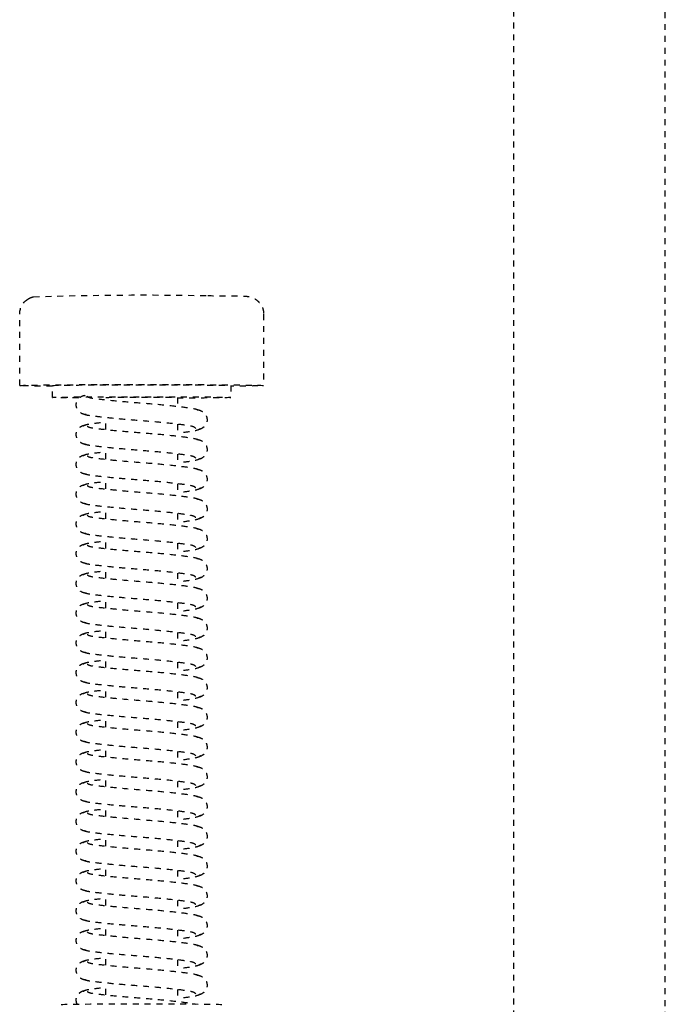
# Model space of a CAD drawing. Header units: centimetres. Extents: x 42630 to 130002, y 15 to 29179.
# Tile 103 of 159: x 52020 to 52030, y 5401 to 5418. Entities that reach past the tile are written whole.
import ezdxf

# ---------------------------------------------------------------- set-up
doc = ezdxf.new("R2010")
doc.units = ezdxf.units.CM
doc.header["$LTSCALE"] = 0.01
doc.linetypes.add('DASHED2', pattern=[9.525, 6.35, -3.175])
doc.layers.get('0').update_dxf_attribs({"color": 253})
doc.layers.add('CKDRZWI_', color=253, linetype='Continuous')

# ---------------------------------------------------------------- blocks, each defined once
blk = doc.blocks.new('A$7E8814B27261F1')
at = {"color": 7, "linetype": 'DASHED2', "ltscale": 10}
for p, q in [((3712.35, 408.5), (3700.35, 408.5)), ((3714.35, 403), (3712.35, 403)), ((3719.73, 394), (3717.73, 394)), ((3724.73, 394), (3722.73, 394)), ((3729.73, 394), (3727.73, 394)), ((3734.73, 394), (3732.73, 394)), ((3739.73, 394), (3737.73, 394)), ((3744.73, 394), (3742.73, 394)), ((3749.73, 394), (3747.73, 394)), ((3754.73, 394), (3752.73, 394)), ((3759.73, 394), (3757.73, 394)), ((3764.73, 394), (3762.73, 394)), ((3769.73, 394), (3767.73, 394)), ((3774.73, 394), (3772.73, 394)), ((3779.73, 394), (3777.73, 394)), ((3784.73, 394), (3782.73, 394)), ((3789.73, 394), (3787.73, 394)), ((3794.73, 394), (3792.73, 394)), ((3799.73, 394), (3797.73, 394)), ((3804.73, 394), (3802.73, 394)), ((3809.73, 394), (3807.73, 394)), ((3814.73, 394), (3812.73, 394)), ((3714.35, 382), (3715.85, 382)), ((3718.85, 382), (3720.85, 382)), ((3723.85, 382), (3725.85, 382)), ((3728.85, 382), (3730.84, 382)), ((3733.85, 382), (3735.84, 382)), ((3738.85, 382), (3740.84, 382)), ((3743.85, 382), (3745.84, 382)), ((3748.85, 382), (3750.84, 382)), ((3753.85, 382), (3755.84, 382)), ((3758.85, 382), (3760.84, 382)), ((3763.85, 382), (3765.84, 382)), ((3768.85, 382), (3770.84, 382)), ((3773.85, 382), (3775.84, 382)), ((3778.85, 382), (3780.84, 382)), ((3783.85, 382), (3785.84, 382)), ((3788.85, 382), (3790.84, 382)), ((3793.85, 382), (3795.84, 382)), ((3798.85, 382), (3800.84, 382)), ((3803.85, 382), (3805.84, 382)), ((3808.85, 382), (3810.84, 382)), ((3813.85, 382), (3815.84, 382)), ((3712.35, 373), (3714.35, 373)), ((3700.35, 367.5), (3712.35, 367.5)), ((711.34, 325.5), (4186.6, 325.5)), ((4186.6, 300), (711.34, 300))]:
    blk.add_line(p, q, dxfattribs=at)
for centre, radius, start, end in [((3699.72, 405.72), 2.33, 144.7758, 168.8937), ((3698.9, 406.56), 1.2, 137.9956, 154.9926), ((3700.34, 405.53), 2.97, 89.8249, 141.9108), ((4254.99, 387.87), 557.86, 178.1197, 181.126)]:
    blk.add_arc(centre, radius, start, end, dxfattribs=at)
for centre, major_axis, start_param, end_param in [((3712.35, 388), (0, 20.5), 0, 3.891566), ((3712.35, 388), (0, 20.5), 5.533212, 6.283185), ((3714.35, 388), (0, -15), 2.355855, 6.283185), ((3712.35, 388), (0, -15), 3.141593, 6.283185), ((3816.35, 388), (0, -13.5), 3.141593, 6.283185), ((3714.35, 388), (0, 6), 0, 3.141593), ((3714.35, 388), (0, -15), 0, 1.159279)]:
    blk.add_ellipse(centre, major_axis=major_axis, ratio=0.008727, start_param=start_param, end_param=end_param, dxfattribs=at)
for points, knots in [([(3717.24, 397.34), (3717.22, 397.52), (3717.18, 397.82), (3716.96, 398.25), (3716.69, 398.57), (3716.31, 398.85), (3715.85, 399), (3715.4, 399.01), (3714.91, 398.87), (3714.43, 398.52), (3714.06, 397.98), (3714, 397.57), (3713.96, 397.34)], [0, 0, 0, 0, 0.083347, 0.163832, 0.239536, 0.309654, 0.433413, 0.542458, 0.654363, 0.770804, 0.888002, 1, 1, 1, 1]), ([(3722.24, 397.34), (3722.22, 397.52), (3722.18, 397.82), (3721.96, 398.25), (3721.69, 398.57), (3721.31, 398.85), (3720.85, 399), (3720.4, 399.01), (3719.91, 398.87), (3719.43, 398.52), (3719.06, 397.98), (3719, 397.57), (3718.96, 397.34)], [0, 0, 0, 0, 0.083347, 0.163832, 0.239536, 0.309654, 0.433413, 0.542458, 0.654363, 0.770804, 0.888002, 1, 1, 1, 1]), ([(3727.24, 397.34), (3727.22, 397.52), (3727.18, 397.82), (3726.96, 398.25), (3726.69, 398.57), (3726.31, 398.85), (3725.85, 399), (3725.4, 399.01), (3724.91, 398.87), (3724.43, 398.52), (3724.06, 397.98), (3724, 397.57), (3723.96, 397.34)], [0, 0, 0, 0, 0.083347, 0.163832, 0.239536, 0.309654, 0.433413, 0.542458, 0.654363, 0.770804, 0.888002, 1, 1, 1, 1]), ([(3732.24, 397.34), (3732.22, 397.52), (3732.18, 397.82), (3731.96, 398.25), (3731.69, 398.57), (3731.31, 398.85), (3730.85, 399), (3730.4, 399.01), (3729.91, 398.87), (3729.43, 398.52), (3729.06, 397.98), (3729, 397.57), (3728.96, 397.34)], [0, 0, 0, 0, 0.083347, 0.163832, 0.239536, 0.309654, 0.433413, 0.542458, 0.654363, 0.770804, 0.888002, 1, 1, 1, 1]), ([(3737.24, 397.34), (3737.22, 397.52), (3737.18, 397.82), (3736.96, 398.25), (3736.69, 398.57), (3736.31, 398.85), (3735.85, 399), (3735.4, 399.01), (3734.91, 398.87), (3734.43, 398.52), (3734.06, 397.98), (3734, 397.57), (3733.96, 397.34)], [0, 0, 0, 0, 0.083347, 0.163832, 0.239536, 0.309654, 0.433413, 0.542458, 0.654363, 0.770804, 0.888002, 1, 1, 1, 1]), ([(3742.24, 397.34), (3742.22, 397.52), (3742.18, 397.82), (3741.96, 398.25), (3741.69, 398.57), (3741.31, 398.85), (3740.85, 399), (3740.4, 399.01), (3739.91, 398.87), (3739.43, 398.52), (3739.06, 397.98), (3739, 397.57), (3738.96, 397.34)], [0, 0, 0, 0, 0.083347, 0.163832, 0.239536, 0.309654, 0.433413, 0.542458, 0.654363, 0.770804, 0.888002, 1, 1, 1, 1]), ([(3747.24, 397.34), (3747.22, 397.52), (3747.18, 397.82), (3746.96, 398.25), (3746.69, 398.57), (3746.31, 398.85), (3745.85, 399), (3745.4, 399.01), (3744.91, 398.87), (3744.43, 398.52), (3744.06, 397.98), (3744, 397.57), (3743.96, 397.34)], [0, 0, 0, 0, 0.083347, 0.163832, 0.239536, 0.309654, 0.433413, 0.542458, 0.654363, 0.770804, 0.888002, 1, 1, 1, 1]), ([(3752.24, 397.34), (3752.22, 397.52), (3752.18, 397.82), (3751.96, 398.25), (3751.69, 398.57), (3751.31, 398.85), (3750.85, 399), (3750.4, 399.01), (3749.9, 398.87), (3749.43, 398.52), (3749.06, 397.98), (3749, 397.57), (3748.96, 397.34)], [0, 0, 0, 0, 0.083347, 0.163832, 0.239536, 0.309654, 0.433413, 0.542458, 0.654363, 0.770804, 0.888002, 1, 1, 1, 1]), ([(3757.24, 397.34), (3757.22, 397.52), (3757.18, 397.82), (3756.96, 398.25), (3756.69, 398.57), (3756.31, 398.85), (3755.85, 399), (3755.4, 399.01), (3754.9, 398.87), (3754.43, 398.52), (3754.06, 397.98), (3754, 397.57), (3753.96, 397.34)], [0, 0, 0, 0, 0.083347, 0.163832, 0.239536, 0.309654, 0.433413, 0.542458, 0.654363, 0.770804, 0.888002, 1, 1, 1, 1]), ([(3762.24, 397.34), (3762.22, 397.52), (3762.18, 397.82), (3761.96, 398.25), (3761.69, 398.57), (3761.31, 398.85), (3760.85, 399), (3760.4, 399.01), (3759.9, 398.87), (3759.43, 398.52), (3759.06, 397.98), (3759, 397.57), (3758.96, 397.34)], [0, 0, 0, 0, 0.083347, 0.163832, 0.239536, 0.309654, 0.433413, 0.542458, 0.654363, 0.770804, 0.888002, 1, 1, 1, 1]), ([(3767.24, 397.34), (3767.22, 397.52), (3767.18, 397.82), (3766.96, 398.25), (3766.69, 398.57), (3766.31, 398.85), (3765.85, 399), (3765.4, 399.01), (3764.9, 398.87), (3764.43, 398.52), (3764.06, 397.98), (3764, 397.57), (3763.96, 397.34)], [0, 0, 0, 0, 0.083347, 0.163832, 0.239536, 0.309654, 0.433413, 0.542458, 0.654363, 0.770804, 0.888002, 1, 1, 1, 1]), ([(3772.24, 397.34), (3772.22, 397.52), (3772.18, 397.82), (3771.96, 398.25), (3771.69, 398.57), (3771.31, 398.85), (3770.85, 399), (3770.4, 399.01), (3769.9, 398.87), (3769.43, 398.52), (3769.06, 397.98), (3769, 397.57), (3768.96, 397.34)], [0, 0, 0, 0, 0.083347, 0.163832, 0.239536, 0.309654, 0.433413, 0.542458, 0.654363, 0.770804, 0.888002, 1, 1, 1, 1]), ([(3777.24, 397.34), (3777.22, 397.52), (3777.18, 397.82), (3776.96, 398.25), (3776.69, 398.57), (3776.31, 398.85), (3775.85, 399), (3775.4, 399.01), (3774.9, 398.87), (3774.43, 398.52), (3774.06, 397.98), (3774, 397.57), (3773.96, 397.34)], [0, 0, 0, 0, 0.083347, 0.163832, 0.239536, 0.309654, 0.433413, 0.542458, 0.654363, 0.770804, 0.888002, 1, 1, 1, 1]), ([(3782.24, 397.34), (3782.22, 397.52), (3782.18, 397.82), (3781.96, 398.25), (3781.69, 398.57), (3781.31, 398.85), (3780.85, 399), (3780.4, 399.01), (3779.9, 398.87), (3779.43, 398.52), (3779.06, 397.98), (3779, 397.57), (3778.96, 397.34)], [0, 0, 0, 0, 0.083347, 0.163832, 0.239536, 0.309654, 0.433413, 0.542458, 0.654363, 0.770804, 0.888002, 1, 1, 1, 1]), ([(3787.24, 397.34), (3787.22, 397.52), (3787.18, 397.82), (3786.96, 398.25), (3786.69, 398.57), (3786.31, 398.85), (3785.85, 399), (3785.4, 399.01), (3784.9, 398.87), (3784.43, 398.52), (3784.06, 397.98), (3784, 397.57), (3783.96, 397.34)], [0, 0, 0, 0, 0.083347, 0.163832, 0.239536, 0.309654, 0.433413, 0.542458, 0.654363, 0.770804, 0.888002, 1, 1, 1, 1]), ([(3792.24, 397.34), (3792.22, 397.52), (3792.18, 397.82), (3791.96, 398.25), (3791.69, 398.57), (3791.31, 398.85), (3790.85, 399), (3790.4, 399.01), (3789.9, 398.87), (3789.43, 398.52), (3789.06, 397.98), (3789, 397.57), (3788.96, 397.34)], [0, 0, 0, 0, 0.083347, 0.163832, 0.239536, 0.309654, 0.433413, 0.542458, 0.654363, 0.770804, 0.888002, 1, 1, 1, 1]), ([(3797.24, 397.34), (3797.22, 397.52), (3797.18, 397.82), (3796.96, 398.25), (3796.69, 398.57), (3796.31, 398.85), (3795.85, 399), (3795.4, 399.01), (3794.9, 398.87), (3794.43, 398.52), (3794.06, 397.98), (3794, 397.57), (3793.96, 397.34)], [0, 0, 0, 0, 0.083347, 0.163832, 0.239536, 0.309654, 0.433413, 0.542458, 0.654363, 0.770804, 0.888002, 1, 1, 1, 1]), ([(3802.24, 397.34), (3802.22, 397.52), (3802.18, 397.82), (3801.96, 398.25), (3801.69, 398.57), (3801.31, 398.85), (3800.85, 399), (3800.4, 399.01), (3799.9, 398.87), (3799.43, 398.52), (3799.06, 397.98), (3799, 397.57), (3798.96, 397.34)], [0, 0, 0, 0, 0.083347, 0.163832, 0.239536, 0.309654, 0.433413, 0.542458, 0.654363, 0.770804, 0.888002, 1, 1, 1, 1]), ([(3807.24, 397.34), (3807.22, 397.52), (3807.18, 397.82), (3806.96, 398.25), (3806.69, 398.57), (3806.31, 398.85), (3805.85, 399), (3805.4, 399.01), (3804.9, 398.87), (3804.43, 398.52), (3804.06, 397.98), (3803.99, 397.57), (3803.96, 397.34)], [0, 0, 0, 0, 0.083347, 0.163832, 0.239536, 0.309654, 0.433413, 0.542458, 0.654363, 0.770804, 0.888002, 1, 1, 1, 1]), ([(3812.24, 397.34), (3812.22, 397.52), (3812.18, 397.82), (3811.96, 398.25), (3811.69, 398.57), (3811.31, 398.85), (3810.85, 399), (3810.4, 399.01), (3809.9, 398.87), (3809.43, 398.52), (3809.06, 397.98), (3808.99, 397.57), (3808.96, 397.34)], [0, 0, 0, 0, 0.083347, 0.163832, 0.239536, 0.309654, 0.433413, 0.542458, 0.654363, 0.770804, 0.888002, 1, 1, 1, 1]), ([(3816.28, 398.83), (3816.13, 398.91), (3815.82, 399), (3815.4, 399.01), (3814.9, 398.87), (3814.43, 398.52), (3814.06, 397.98), (3813.99, 397.57), (3813.96, 397.34)], [0.3315595, 0.3315595, 0.3315595, 0.3315595, 0.4334128, 0.5424579, 0.654363, 0.7708036, 0.8880018, 1, 1, 1, 1]), ([(3714.15, 397.14), (3714.25, 397.05), (3714.42, 396.8), (3714.66, 394.75), (3714.98, 391.71), (3715.27, 387.99), (3715.58, 384.2), (3715.95, 380.97), (3716.21, 379.12), (3716.37, 378.62), (3716.42, 378.5)], [0.0018545, 0.0018545, 0.0018545, 0.0018545, 0.1218156, 0.2410193, 0.3664581, 0.489919, 0.6146396, 0.7439488, 0.8693234, 0.9192158, 0.9192158, 0.9192158, 0.9192158]), ([(3719.54, 378.92), (3719.42, 379.02), (3719.21, 379.25), (3718.92, 381.3), (3718.57, 384.32), (3718.27, 388.01), (3717.97, 391.77), (3717.64, 394.98), (3717.37, 397.3), (3717.18, 397.67), (3717.06, 397.84)], [0, 0, 0, 0, 0.121791, 0.240967, 0.366377, 0.489817, 0.61453, 0.74385, 0.869259, 1, 1, 1, 1]), ([(3719.14, 397.84), (3719.03, 397.67), (3718.84, 397.31), (3718.63, 395.58), (3718.5, 394.36), (3718.48, 394.09)], [0, 0, 0, 0, 0.2559837, 0.5017023, 0.5678083, 0.5678083, 0.5678083, 0.5678083]), ([(3719.15, 397.14), (3719.25, 397.05), (3719.42, 396.8), (3719.66, 394.75), (3719.98, 391.71), (3720.27, 387.99), (3720.58, 384.2), (3720.95, 380.97), (3721.21, 379.12), (3721.37, 378.62), (3721.42, 378.5)], [0.0018545, 0.0018545, 0.0018545, 0.0018545, 0.1218156, 0.2410193, 0.3664581, 0.489919, 0.6146396, 0.7439488, 0.8693234, 0.9192158, 0.9192158, 0.9192158, 0.9192158]), ([(3724.54, 378.92), (3724.42, 379.02), (3724.21, 379.25), (3723.92, 381.3), (3723.57, 384.32), (3723.27, 388.01), (3722.97, 391.77), (3722.64, 394.98), (3722.37, 397.3), (3722.18, 397.67), (3722.06, 397.84)], [0, 0, 0, 0, 0.121791, 0.240967, 0.366377, 0.489817, 0.61453, 0.74385, 0.869259, 1, 1, 1, 1]), ([(3724.14, 397.84), (3724.03, 397.67), (3723.83, 397.31), (3723.63, 395.58), (3723.5, 394.36), (3723.48, 394.09)], [0, 0, 0, 0, 0.2559837, 0.5017023, 0.5678083, 0.5678083, 0.5678083, 0.5678083]), ([(3724.15, 397.14), (3724.25, 397.05), (3724.42, 396.8), (3724.66, 394.75), (3724.98, 391.71), (3725.27, 387.99), (3725.58, 384.2), (3725.95, 380.97), (3726.21, 379.12), (3726.37, 378.62), (3726.42, 378.5)], [0.0018545, 0.0018545, 0.0018545, 0.0018545, 0.1218156, 0.2410193, 0.3664581, 0.489919, 0.6146396, 0.7439488, 0.8693234, 0.9192158, 0.9192158, 0.9192158, 0.9192158]), ([(3729.54, 378.92), (3729.42, 379.02), (3729.21, 379.25), (3728.92, 381.3), (3728.57, 384.32), (3728.27, 388.01), (3727.97, 391.77), (3727.64, 394.98), (3727.37, 397.3), (3727.18, 397.67), (3727.06, 397.84)], [0, 0, 0, 0, 0.121791, 0.240967, 0.366377, 0.489817, 0.61453, 0.74385, 0.869259, 1, 1, 1, 1]), ([(3729.14, 397.84), (3729.03, 397.67), (3728.83, 397.31), (3728.63, 395.58), (3728.5, 394.36), (3728.48, 394.09)], [0, 0, 0, 0, 0.2559837, 0.5017023, 0.5678083, 0.5678083, 0.5678083, 0.5678083]), ([(3729.15, 397.14), (3729.25, 397.05), (3729.42, 396.8), (3729.66, 394.75), (3729.98, 391.71), (3730.27, 387.99), (3730.58, 384.2), (3730.95, 380.97), (3731.21, 379.12), (3731.37, 378.62), (3731.42, 378.5)], [0.0018545, 0.0018545, 0.0018545, 0.0018545, 0.1218156, 0.2410193, 0.3664581, 0.489919, 0.6146396, 0.7439488, 0.8693234, 0.9192158, 0.9192158, 0.9192158, 0.9192158]), ([(3734.54, 378.92), (3734.42, 379.02), (3734.21, 379.25), (3733.92, 381.3), (3733.57, 384.32), (3733.27, 388.01), (3732.97, 391.77), (3732.64, 394.98), (3732.37, 397.3), (3732.18, 397.67), (3732.06, 397.84)], [0, 0, 0, 0, 0.121791, 0.240967, 0.366377, 0.489817, 0.61453, 0.74385, 0.869259, 1, 1, 1, 1]), ([(3734.14, 397.84), (3734.03, 397.67), (3733.83, 397.31), (3733.63, 395.58), (3733.5, 394.36), (3733.48, 394.09)], [0, 0, 0, 0, 0.2559837, 0.5017023, 0.5678083, 0.5678083, 0.5678083, 0.5678083]), ([(3734.15, 397.14), (3734.25, 397.05), (3734.42, 396.8), (3734.66, 394.75), (3734.97, 391.71), (3735.27, 387.99), (3735.58, 384.2), (3735.95, 380.97), (3736.21, 379.12), (3736.37, 378.62), (3736.42, 378.5)], [0.0018545, 0.0018545, 0.0018545, 0.0018545, 0.1218156, 0.2410193, 0.3664581, 0.489919, 0.6146396, 0.7439488, 0.8693234, 0.9192158, 0.9192158, 0.9192158, 0.9192158]), ([(3739.54, 378.92), (3739.42, 379.02), (3739.21, 379.25), (3738.92, 381.3), (3738.57, 384.32), (3738.27, 388.01), (3737.97, 391.77), (3737.64, 394.98), (3737.37, 397.3), (3737.18, 397.67), (3737.06, 397.84)], [0, 0, 0, 0, 0.121791, 0.240967, 0.366377, 0.489817, 0.61453, 0.74385, 0.869259, 1, 1, 1, 1]), ([(3739.14, 397.84), (3739.03, 397.67), (3738.83, 397.31), (3738.63, 395.58), (3738.5, 394.36), (3738.48, 394.09)], [0, 0, 0, 0, 0.2559837, 0.5017023, 0.5678083, 0.5678083, 0.5678083, 0.5678083]), ([(3739.15, 397.14), (3739.25, 397.05), (3739.42, 396.8), (3739.66, 394.75), (3739.97, 391.71), (3740.27, 387.99), (3740.58, 384.2), (3740.95, 380.97), (3741.21, 379.12), (3741.37, 378.62), (3741.42, 378.5)], [0.0018545, 0.0018545, 0.0018545, 0.0018545, 0.1218156, 0.2410193, 0.3664581, 0.489919, 0.6146396, 0.7439488, 0.8693234, 0.9192158, 0.9192158, 0.9192158, 0.9192158]), ([(3744.54, 378.92), (3744.42, 379.02), (3744.21, 379.25), (3743.92, 381.3), (3743.57, 384.32), (3743.27, 388.01), (3742.97, 391.77), (3742.64, 394.98), (3742.37, 397.3), (3742.17, 397.67), (3742.06, 397.84)], [0, 0, 0, 0, 0.121791, 0.240967, 0.366377, 0.489817, 0.61453, 0.74385, 0.869259, 1, 1, 1, 1]), ([(3744.14, 397.84), (3744.03, 397.67), (3743.83, 397.31), (3743.63, 395.58), (3743.5, 394.36), (3743.47, 394.09)], [0, 0, 0, 0, 0.2559837, 0.5017023, 0.5678083, 0.5678083, 0.5678083, 0.5678083]), ([(3744.15, 397.14), (3744.24, 397.05), (3744.42, 396.8), (3744.66, 394.75), (3744.97, 391.71), (3745.27, 387.99), (3745.58, 384.2), (3745.95, 380.97), (3746.21, 379.12), (3746.37, 378.62), (3746.42, 378.5)], [0.0018545, 0.0018545, 0.0018545, 0.0018545, 0.1218156, 0.2410193, 0.3664581, 0.489919, 0.6146396, 0.7439488, 0.8693234, 0.9192158, 0.9192158, 0.9192158, 0.9192158]), ([(3749.54, 378.92), (3749.42, 379.02), (3749.21, 379.25), (3748.92, 381.3), (3748.57, 384.32), (3748.27, 388.01), (3747.97, 391.77), (3747.64, 394.98), (3747.37, 397.3), (3747.17, 397.67), (3747.06, 397.84)], [0, 0, 0, 0, 0.121791, 0.240967, 0.366377, 0.489817, 0.61453, 0.74385, 0.869259, 1, 1, 1, 1]), ([(3749.14, 397.84), (3749.03, 397.67), (3748.83, 397.31), (3748.63, 395.58), (3748.5, 394.36), (3748.47, 394.09)], [0, 0, 0, 0, 0.2559837, 0.5017023, 0.5678083, 0.5678083, 0.5678083, 0.5678083]), ([(3749.15, 397.14), (3749.24, 397.05), (3749.42, 396.8), (3749.66, 394.75), (3749.97, 391.71), (3750.27, 387.99), (3750.58, 384.2), (3750.95, 380.97), (3751.21, 379.12), (3751.37, 378.62), (3751.42, 378.5)], [0.0018545, 0.0018545, 0.0018545, 0.0018545, 0.1218156, 0.2410193, 0.3664581, 0.489919, 0.6146396, 0.7439488, 0.8693234, 0.9192158, 0.9192158, 0.9192158, 0.9192158]), ([(3754.54, 378.92), (3754.42, 379.02), (3754.21, 379.25), (3753.92, 381.3), (3753.57, 384.32), (3753.27, 388.01), (3752.97, 391.77), (3752.64, 394.98), (3752.37, 397.3), (3752.17, 397.67), (3752.06, 397.84)], [0, 0, 0, 0, 0.121791, 0.240967, 0.366377, 0.489817, 0.61453, 0.74385, 0.869259, 1, 1, 1, 1]), ([(3754.14, 397.84), (3754.03, 397.67), (3753.83, 397.31), (3753.63, 395.58), (3753.5, 394.36), (3753.47, 394.09)], [0, 0, 0, 0, 0.2559837, 0.5017023, 0.5678083, 0.5678083, 0.5678083, 0.5678083]), ([(3754.15, 397.14), (3754.24, 397.05), (3754.42, 396.8), (3754.66, 394.75), (3754.97, 391.71), (3755.27, 387.99), (3755.58, 384.2), (3755.95, 380.97), (3756.21, 379.12), (3756.37, 378.62), (3756.42, 378.5)], [0.0018545, 0.0018545, 0.0018545, 0.0018545, 0.1218156, 0.2410193, 0.3664581, 0.489919, 0.6146396, 0.7439488, 0.8693234, 0.9192158, 0.9192158, 0.9192158, 0.9192158]), ([(3759.54, 378.92), (3759.42, 379.02), (3759.21, 379.25), (3758.92, 381.3), (3758.57, 384.32), (3758.27, 388.01), (3757.97, 391.77), (3757.64, 394.98), (3757.37, 397.3), (3757.17, 397.67), (3757.06, 397.84)], [0, 0, 0, 0, 0.121791, 0.240967, 0.366377, 0.489817, 0.61453, 0.74385, 0.869259, 1, 1, 1, 1]), ([(3759.14, 397.84), (3759.03, 397.67), (3758.83, 397.31), (3758.63, 395.58), (3758.5, 394.36), (3758.47, 394.09)], [0, 0, 0, 0, 0.2559837, 0.5017023, 0.5678083, 0.5678083, 0.5678083, 0.5678083]), ([(3759.15, 397.14), (3759.24, 397.05), (3759.42, 396.8), (3759.66, 394.75), (3759.97, 391.71), (3760.27, 387.99), (3760.58, 384.2), (3760.95, 380.97), (3761.21, 379.12), (3761.37, 378.62), (3761.42, 378.5)], [0.0018545, 0.0018545, 0.0018545, 0.0018545, 0.1218156, 0.2410193, 0.3664581, 0.489919, 0.6146396, 0.7439488, 0.8693234, 0.9192158, 0.9192158, 0.9192158, 0.9192158]), ([(3764.54, 378.92), (3764.42, 379.02), (3764.21, 379.25), (3763.91, 381.3), (3763.57, 384.32), (3763.27, 388.01), (3762.97, 391.77), (3762.64, 394.98), (3762.37, 397.3), (3762.17, 397.67), (3762.06, 397.84)], [0, 0, 0, 0, 0.121791, 0.240967, 0.366377, 0.489817, 0.61453, 0.74385, 0.869259, 1, 1, 1, 1]), ([(3764.14, 397.84), (3764.03, 397.67), (3763.83, 397.31), (3763.63, 395.58), (3763.5, 394.36), (3763.47, 394.09)], [0, 0, 0, 0, 0.2559837, 0.5017023, 0.5678083, 0.5678083, 0.5678083, 0.5678083]), ([(3764.15, 397.14), (3764.24, 397.05), (3764.42, 396.8), (3764.66, 394.75), (3764.97, 391.71), (3765.27, 387.99), (3765.58, 384.2), (3765.95, 380.97), (3766.21, 379.12), (3766.37, 378.62), (3766.42, 378.5)], [0.0018545, 0.0018545, 0.0018545, 0.0018545, 0.1218156, 0.2410193, 0.3664581, 0.489919, 0.6146396, 0.7439488, 0.8693234, 0.9192158, 0.9192158, 0.9192158, 0.9192158]), ([(3769.54, 378.92), (3769.42, 379.02), (3769.21, 379.25), (3768.91, 381.3), (3768.57, 384.32), (3768.27, 388.01), (3767.97, 391.77), (3767.64, 394.98), (3767.37, 397.3), (3767.17, 397.67), (3767.06, 397.84)], [0, 0, 0, 0, 0.121791, 0.240967, 0.366377, 0.489817, 0.61453, 0.74385, 0.869259, 1, 1, 1, 1]), ([(3769.14, 397.84), (3769.03, 397.67), (3768.83, 397.31), (3768.63, 395.58), (3768.5, 394.36), (3768.47, 394.09)], [0, 0, 0, 0, 0.2559837, 0.5017023, 0.5678083, 0.5678083, 0.5678083, 0.5678083]), ([(3769.15, 397.14), (3769.24, 397.05), (3769.42, 396.8), (3769.66, 394.75), (3769.97, 391.71), (3770.27, 387.99), (3770.58, 384.2), (3770.95, 380.97), (3771.21, 379.12), (3771.37, 378.62), (3771.42, 378.5)], [0.0018545, 0.0018545, 0.0018545, 0.0018545, 0.1218156, 0.2410193, 0.3664581, 0.489919, 0.6146396, 0.7439488, 0.8693234, 0.9192158, 0.9192158, 0.9192158, 0.9192158]), ([(3774.54, 378.92), (3774.42, 379.02), (3774.21, 379.25), (3773.91, 381.3), (3773.57, 384.32), (3773.27, 388.01), (3772.97, 391.77), (3772.64, 394.98), (3772.37, 397.3), (3772.17, 397.67), (3772.06, 397.84)], [0, 0, 0, 0, 0.121791, 0.240967, 0.366377, 0.489817, 0.61453, 0.74385, 0.869259, 1, 1, 1, 1]), ([(3774.14, 397.84), (3774.03, 397.67), (3773.83, 397.31), (3773.63, 395.58), (3773.5, 394.36), (3773.47, 394.09)], [0, 0, 0, 0, 0.2559837, 0.5017023, 0.5678083, 0.5678083, 0.5678083, 0.5678083]), ([(3774.15, 397.14), (3774.24, 397.05), (3774.42, 396.8), (3774.66, 394.75), (3774.97, 391.71), (3775.27, 387.99), (3775.58, 384.2), (3775.95, 380.97), (3776.21, 379.12), (3776.37, 378.62), (3776.42, 378.5)], [0.0018545, 0.0018545, 0.0018545, 0.0018545, 0.1218156, 0.2410193, 0.3664581, 0.489919, 0.6146396, 0.7439488, 0.8693234, 0.9192158, 0.9192158, 0.9192158, 0.9192158]), ([(3779.54, 378.92), (3779.42, 379.02), (3779.21, 379.25), (3778.91, 381.3), (3778.57, 384.32), (3778.27, 388.01), (3777.97, 391.77), (3777.64, 394.98), (3777.37, 397.3), (3777.17, 397.67), (3777.06, 397.84)], [0, 0, 0, 0, 0.121791, 0.240967, 0.366377, 0.489817, 0.61453, 0.74385, 0.869259, 1, 1, 1, 1]), ([(3779.14, 397.84), (3779.03, 397.67), (3778.83, 397.31), (3778.63, 395.58), (3778.5, 394.36), (3778.47, 394.09)], [0, 0, 0, 0, 0.2559837, 0.5017023, 0.5678083, 0.5678083, 0.5678083, 0.5678083]), ([(3779.15, 397.14), (3779.24, 397.05), (3779.42, 396.8), (3779.66, 394.75), (3779.97, 391.71), (3780.27, 387.99), (3780.58, 384.2), (3780.95, 380.97), (3781.21, 379.12), (3781.37, 378.62), (3781.42, 378.5)], [0.0018545, 0.0018545, 0.0018545, 0.0018545, 0.1218156, 0.2410193, 0.3664581, 0.489919, 0.6146396, 0.7439488, 0.8693234, 0.9192158, 0.9192158, 0.9192158, 0.9192158]), ([(3784.54, 378.92), (3784.42, 379.02), (3784.21, 379.25), (3783.91, 381.3), (3783.57, 384.32), (3783.26, 388.01), (3782.97, 391.77), (3782.64, 394.98), (3782.37, 397.3), (3782.17, 397.67), (3782.06, 397.84)], [0, 0, 0, 0, 0.121791, 0.240967, 0.366377, 0.489817, 0.61453, 0.74385, 0.869259, 1, 1, 1, 1]), ([(3784.14, 397.84), (3784.03, 397.67), (3783.83, 397.31), (3783.63, 395.58), (3783.5, 394.36), (3783.47, 394.09)], [0, 0, 0, 0, 0.2559837, 0.5017023, 0.5678083, 0.5678083, 0.5678083, 0.5678083]), ([(3784.15, 397.14), (3784.24, 397.05), (3784.42, 396.8), (3784.66, 394.75), (3784.97, 391.71), (3785.27, 387.99), (3785.58, 384.2), (3785.95, 380.97), (3786.21, 379.12), (3786.37, 378.62), (3786.42, 378.5)], [0.0018545, 0.0018545, 0.0018545, 0.0018545, 0.1218156, 0.2410193, 0.3664581, 0.489919, 0.6146396, 0.7439488, 0.8693234, 0.9192158, 0.9192158, 0.9192158, 0.9192158]), ([(3789.54, 378.92), (3789.42, 379.02), (3789.21, 379.25), (3788.91, 381.3), (3788.57, 384.32), (3788.26, 388.01), (3787.97, 391.77), (3787.64, 394.98), (3787.37, 397.3), (3787.17, 397.67), (3787.06, 397.84)], [0, 0, 0, 0, 0.121791, 0.240967, 0.366377, 0.489817, 0.61453, 0.74385, 0.869259, 1, 1, 1, 1]), ([(3789.14, 397.84), (3789.03, 397.67), (3788.83, 397.31), (3788.63, 395.58), (3788.5, 394.36), (3788.47, 394.09)], [0, 0, 0, 0, 0.2559837, 0.5017023, 0.5678083, 0.5678083, 0.5678083, 0.5678083]), ([(3789.15, 397.14), (3789.24, 397.05), (3789.42, 396.8), (3789.66, 394.75), (3789.97, 391.71), (3790.27, 387.99), (3790.58, 384.2), (3790.95, 380.97), (3791.21, 379.12), (3791.37, 378.62), (3791.42, 378.5)], [0.0018545, 0.0018545, 0.0018545, 0.0018545, 0.1218156, 0.2410193, 0.3664581, 0.489919, 0.6146396, 0.7439488, 0.8693234, 0.9192158, 0.9192158, 0.9192158, 0.9192158]), ([(3794.54, 378.92), (3794.42, 379.02), (3794.21, 379.25), (3793.91, 381.3), (3793.57, 384.32), (3793.26, 388.01), (3792.97, 391.77), (3792.64, 394.98), (3792.37, 397.3), (3792.17, 397.67), (3792.06, 397.84)], [0, 0, 0, 0, 0.121791, 0.240967, 0.366377, 0.489817, 0.61453, 0.74385, 0.869259, 1, 1, 1, 1]), ([(3794.14, 397.84), (3794.03, 397.67), (3793.83, 397.31), (3793.63, 395.58), (3793.5, 394.36), (3793.47, 394.09)], [0, 0, 0, 0, 0.2559837, 0.5017023, 0.5678083, 0.5678083, 0.5678083, 0.5678083]), ([(3794.15, 397.14), (3794.24, 397.05), (3794.42, 396.8), (3794.66, 394.75), (3794.97, 391.71), (3795.27, 387.99), (3795.58, 384.2), (3795.95, 380.97), (3796.21, 379.12), (3796.37, 378.62), (3796.42, 378.5)], [0.0018545, 0.0018545, 0.0018545, 0.0018545, 0.1218156, 0.2410193, 0.3664581, 0.489919, 0.6146396, 0.7439488, 0.8693234, 0.9192158, 0.9192158, 0.9192158, 0.9192158]), ([(3799.54, 378.92), (3799.42, 379.02), (3799.21, 379.25), (3798.91, 381.3), (3798.57, 384.32), (3798.26, 388.01), (3797.97, 391.77), (3797.64, 394.98), (3797.37, 397.3), (3797.17, 397.67), (3797.06, 397.84)], [0, 0, 0, 0, 0.121791, 0.240967, 0.366377, 0.489817, 0.61453, 0.74385, 0.869259, 1, 1, 1, 1]), ([(3799.14, 397.84), (3799.03, 397.67), (3798.83, 397.31), (3798.63, 395.58), (3798.5, 394.36), (3798.47, 394.09)], [0, 0, 0, 0, 0.2559837, 0.5017023, 0.5678083, 0.5678083, 0.5678083, 0.5678083]), ([(3799.15, 397.14), (3799.24, 397.05), (3799.42, 396.8), (3799.66, 394.75), (3799.97, 391.71), (3800.27, 387.99), (3800.58, 384.2), (3800.95, 380.97), (3801.21, 379.12), (3801.37, 378.62), (3801.42, 378.5)], [0.0018545, 0.0018545, 0.0018545, 0.0018545, 0.1218156, 0.2410193, 0.3664581, 0.489919, 0.6146396, 0.7439488, 0.8693234, 0.9192158, 0.9192158, 0.9192158, 0.9192158]), ([(3804.54, 378.92), (3804.42, 379.02), (3804.21, 379.25), (3803.91, 381.3), (3803.57, 384.32), (3803.26, 388.01), (3802.97, 391.77), (3802.64, 394.98), (3802.37, 397.3), (3802.17, 397.67), (3802.06, 397.84)], [0, 0, 0, 0, 0.121791, 0.240967, 0.366377, 0.489817, 0.61453, 0.74385, 0.869259, 1, 1, 1, 1]), ([(3804.14, 397.84), (3804.03, 397.67), (3803.83, 397.31), (3803.63, 395.58), (3803.5, 394.36), (3803.47, 394.09)], [0, 0, 0, 0, 0.2559837, 0.5017023, 0.5678083, 0.5678083, 0.5678083, 0.5678083]), ([(3804.15, 397.14), (3804.24, 397.05), (3804.42, 396.8), (3804.66, 394.75), (3804.97, 391.71), (3805.27, 387.99), (3805.58, 384.2), (3805.95, 380.97), (3806.21, 379.12), (3806.37, 378.62), (3806.42, 378.5)], [0.0018545, 0.0018545, 0.0018545, 0.0018545, 0.1218156, 0.2410193, 0.3664581, 0.489919, 0.6146396, 0.7439488, 0.8693234, 0.9192158, 0.9192158, 0.9192158, 0.9192158]), ([(3809.54, 378.92), (3809.42, 379.02), (3809.21, 379.25), (3808.91, 381.3), (3808.57, 384.32), (3808.26, 388.01), (3807.97, 391.77), (3807.64, 394.98), (3807.37, 397.3), (3807.17, 397.67), (3807.06, 397.84)], [0, 0, 0, 0, 0.121791, 0.240967, 0.366377, 0.489817, 0.61453, 0.74385, 0.869259, 1, 1, 1, 1]), ([(3809.14, 397.84), (3809.03, 397.67), (3808.83, 397.31), (3808.63, 395.58), (3808.5, 394.36), (3808.47, 394.09)], [0, 0, 0, 0, 0.2559837, 0.5017023, 0.5678083, 0.5678083, 0.5678083, 0.5678083]), ([(3809.15, 397.14), (3809.24, 397.05), (3809.42, 396.8), (3809.66, 394.75), (3809.97, 391.71), (3810.26, 387.99), (3810.58, 384.2), (3810.95, 380.97), (3811.21, 379.12), (3811.37, 378.62), (3811.42, 378.5)], [0.0018545, 0.0018545, 0.0018545, 0.0018545, 0.1218156, 0.2410193, 0.3664581, 0.489919, 0.6146396, 0.7439488, 0.8693234, 0.9192158, 0.9192158, 0.9192158, 0.9192158]), ([(3814.54, 378.92), (3814.42, 379.02), (3814.21, 379.25), (3813.91, 381.3), (3813.57, 384.32), (3813.26, 388.01), (3812.97, 391.77), (3812.64, 394.98), (3812.37, 397.3), (3812.17, 397.67), (3812.06, 397.84)], [0, 0, 0, 0, 0.121791, 0.240967, 0.366377, 0.489817, 0.61453, 0.74385, 0.869259, 1, 1, 1, 1]), ([(3814.14, 397.84), (3814.03, 397.67), (3813.83, 397.31), (3813.63, 395.58), (3813.5, 394.36), (3813.47, 394.09)], [0, 0, 0, 0, 0.2559837, 0.5017023, 0.5678083, 0.5678083, 0.5678083, 0.5678083]), ([(3814.15, 397.14), (3814.24, 397.05), (3814.42, 396.8), (3814.66, 394.75), (3814.97, 391.71), (3815.26, 387.99), (3815.58, 384.2), (3815.94, 380.97), (3816.17, 379.42), (3816.28, 378.94), (3816.28, 378.94)], [0.0018545, 0.0018545, 0.0018545, 0.0018545, 0.1218156, 0.2410193, 0.3664581, 0.489919, 0.6146396, 0.7439488, 0.8693234, 0.8704388, 0.8704388, 0.8704388, 0.8704388]), ([(3719.55, 378.09), (3719.69, 378.27), (3719.93, 378.64), (3720.18, 380.39), (3720.33, 381.63), (3720.36, 381.9)], [0, 0, 0, 0, 0.2563265, 0.5021661, 0.5705083, 0.5705083, 0.5705083, 0.5705083]), ([(3724.55, 378.09), (3724.68, 378.27), (3724.93, 378.64), (3725.18, 380.39), (3725.33, 381.63), (3725.36, 381.9)], [0, 0, 0, 0, 0.2563265, 0.5021661, 0.5705083, 0.5705083, 0.5705083, 0.5705083]), ([(3729.55, 378.09), (3729.68, 378.27), (3729.93, 378.64), (3730.18, 380.39), (3730.33, 381.63), (3730.36, 381.9)], [0, 0, 0, 0, 0.2563265, 0.5021661, 0.5705083, 0.5705083, 0.5705083, 0.5705083]), ([(3734.55, 378.09), (3734.68, 378.27), (3734.93, 378.64), (3735.18, 380.39), (3735.33, 381.63), (3735.36, 381.9)], [0, 0, 0, 0, 0.2563265, 0.5021661, 0.5705083, 0.5705083, 0.5705083, 0.5705083]), ([(3739.55, 378.09), (3739.68, 378.27), (3739.93, 378.64), (3740.18, 380.39), (3740.33, 381.63), (3740.36, 381.9)], [0, 0, 0, 0, 0.2563265, 0.5021661, 0.5705083, 0.5705083, 0.5705083, 0.5705083]), ([(3744.55, 378.09), (3744.68, 378.27), (3744.92, 378.64), (3745.18, 380.39), (3745.33, 381.63), (3745.36, 381.9)], [0, 0, 0, 0, 0.2563265, 0.5021661, 0.5705083, 0.5705083, 0.5705083, 0.5705083]), ([(3749.55, 378.09), (3749.68, 378.27), (3749.92, 378.64), (3750.17, 380.39), (3750.33, 381.63), (3750.36, 381.9)], [0, 0, 0, 0, 0.2563265, 0.5021661, 0.5705083, 0.5705083, 0.5705083, 0.5705083]), ([(3754.55, 378.09), (3754.68, 378.27), (3754.92, 378.64), (3755.17, 380.39), (3755.32, 381.63), (3755.36, 381.9)], [0, 0, 0, 0, 0.2563265, 0.5021661, 0.5705083, 0.5705083, 0.5705083, 0.5705083]), ([(3759.55, 378.09), (3759.68, 378.27), (3759.92, 378.64), (3760.17, 380.39), (3760.32, 381.63), (3760.36, 381.9)], [0, 0, 0, 0, 0.2563265, 0.5021661, 0.5705083, 0.5705083, 0.5705083, 0.5705083]), ([(3764.55, 378.09), (3764.68, 378.27), (3764.92, 378.64), (3765.17, 380.39), (3765.32, 381.63), (3765.36, 381.9)], [0, 0, 0, 0, 0.2563265, 0.5021661, 0.5705083, 0.5705083, 0.5705083, 0.5705083]), ([(3769.55, 378.09), (3769.68, 378.27), (3769.92, 378.64), (3770.17, 380.39), (3770.32, 381.63), (3770.36, 381.9)], [0, 0, 0, 0, 0.2563265, 0.5021661, 0.5705083, 0.5705083, 0.5705083, 0.5705083]), ([(3774.54, 378.09), (3774.68, 378.27), (3774.92, 378.64), (3775.17, 380.39), (3775.32, 381.63), (3775.36, 381.9)], [0, 0, 0, 0, 0.2563265, 0.5021661, 0.5705083, 0.5705083, 0.5705083, 0.5705083]), ([(3779.54, 378.09), (3779.68, 378.27), (3779.92, 378.64), (3780.17, 380.39), (3780.32, 381.63), (3780.36, 381.9)], [0, 0, 0, 0, 0.2563265, 0.5021661, 0.5705083, 0.5705083, 0.5705083, 0.5705083]), ([(3784.54, 378.09), (3784.68, 378.27), (3784.92, 378.64), (3785.17, 380.39), (3785.32, 381.63), (3785.36, 381.9)], [0, 0, 0, 0, 0.2563265, 0.5021661, 0.5705083, 0.5705083, 0.5705083, 0.5705083]), ([(3789.54, 378.09), (3789.68, 378.27), (3789.92, 378.64), (3790.17, 380.39), (3790.32, 381.63), (3790.36, 381.9)], [0, 0, 0, 0, 0.2563265, 0.5021661, 0.5705083, 0.5705083, 0.5705083, 0.5705083]), ([(3794.54, 378.09), (3794.68, 378.27), (3794.92, 378.64), (3795.17, 380.39), (3795.32, 381.63), (3795.36, 381.9)], [0, 0, 0, 0, 0.2563265, 0.5021661, 0.5705083, 0.5705083, 0.5705083, 0.5705083]), ([(3799.54, 378.09), (3799.68, 378.27), (3799.92, 378.64), (3800.17, 380.39), (3800.32, 381.63), (3800.36, 381.9)], [0, 0, 0, 0, 0.2563265, 0.5021661, 0.5705083, 0.5705083, 0.5705083, 0.5705083]), ([(3804.54, 378.09), (3804.68, 378.27), (3804.92, 378.64), (3805.17, 380.39), (3805.32, 381.63), (3805.36, 381.9)], [0, 0, 0, 0, 0.2563265, 0.5021661, 0.5705083, 0.5705083, 0.5705083, 0.5705083]), ([(3809.54, 378.09), (3809.68, 378.27), (3809.92, 378.64), (3810.17, 380.39), (3810.32, 381.63), (3810.36, 381.9)], [0, 0, 0, 0, 0.2563265, 0.5021661, 0.5705083, 0.5705083, 0.5705083, 0.5705083]), ([(3814.54, 378.09), (3814.68, 378.27), (3814.92, 378.64), (3815.17, 380.39), (3815.32, 381.63), (3815.36, 381.9)], [0, 0, 0, 0, 0.2563265, 0.5021661, 0.5705083, 0.5705083, 0.5705083, 0.5705083]), ([(3716.4, 378.73), (3716.42, 378.55), (3716.47, 378.23), (3716.69, 377.79), (3716.98, 377.46), (3717.37, 377.16), (3717.85, 377), (3718.31, 376.99), (3718.82, 377.14), (3719.31, 377.5), (3719.69, 378.06), (3719.77, 378.49), (3719.81, 378.73)], [0, 0, 0, 0, 0.080651, 0.159172, 0.23381, 0.303783, 0.429662, 0.542654, 0.657068, 0.774035, 0.890097, 1, 1, 1, 1]), ([(3721.4, 378.73), (3721.42, 378.55), (3721.47, 378.23), (3721.69, 377.79), (3721.98, 377.46), (3722.37, 377.16), (3722.85, 377), (3723.31, 376.99), (3723.82, 377.14), (3724.31, 377.5), (3724.69, 378.06), (3724.77, 378.49), (3724.8, 378.73)], [0, 0, 0, 0, 0.080651, 0.159172, 0.23381, 0.303783, 0.429662, 0.542654, 0.657068, 0.774035, 0.890097, 1, 1, 1, 1]), ([(3726.4, 378.73), (3726.42, 378.55), (3726.47, 378.23), (3726.69, 377.79), (3726.98, 377.46), (3727.37, 377.16), (3727.85, 377), (3728.31, 376.99), (3728.82, 377.14), (3729.31, 377.5), (3729.69, 378.06), (3729.77, 378.49), (3729.8, 378.73)], [0, 0, 0, 0, 0.080651, 0.159172, 0.23381, 0.303783, 0.429662, 0.542654, 0.657068, 0.774035, 0.890097, 1, 1, 1, 1]), ([(3731.4, 378.73), (3731.42, 378.55), (3731.47, 378.23), (3731.69, 377.79), (3731.98, 377.46), (3732.37, 377.16), (3732.85, 377), (3733.31, 376.99), (3733.82, 377.14), (3734.31, 377.5), (3734.69, 378.06), (3734.77, 378.49), (3734.8, 378.73)], [0, 0, 0, 0, 0.080651, 0.159172, 0.23381, 0.303783, 0.429662, 0.542654, 0.657068, 0.774035, 0.890097, 1, 1, 1, 1]), ([(3736.4, 378.73), (3736.42, 378.55), (3736.47, 378.23), (3736.69, 377.79), (3736.98, 377.46), (3737.37, 377.16), (3737.85, 377), (3738.31, 376.99), (3738.82, 377.14), (3739.31, 377.5), (3739.69, 378.06), (3739.77, 378.49), (3739.8, 378.73)], [0, 0, 0, 0, 0.080651, 0.159172, 0.23381, 0.303783, 0.429662, 0.542654, 0.657068, 0.774035, 0.890097, 1, 1, 1, 1]), ([(3741.4, 378.73), (3741.42, 378.55), (3741.47, 378.23), (3741.69, 377.79), (3741.98, 377.46), (3742.37, 377.16), (3742.85, 377), (3743.31, 376.99), (3743.82, 377.14), (3744.31, 377.5), (3744.69, 378.06), (3744.77, 378.49), (3744.8, 378.73)], [0, 0, 0, 0, 0.080651, 0.159172, 0.23381, 0.303783, 0.429662, 0.542654, 0.657068, 0.774035, 0.890097, 1, 1, 1, 1]), ([(3746.4, 378.73), (3746.42, 378.55), (3746.47, 378.23), (3746.69, 377.79), (3746.98, 377.46), (3747.37, 377.16), (3747.85, 377), (3748.31, 376.99), (3748.82, 377.14), (3749.31, 377.5), (3749.69, 378.06), (3749.77, 378.49), (3749.8, 378.73)], [0, 0, 0, 0, 0.080651, 0.159172, 0.23381, 0.303783, 0.429662, 0.542654, 0.657068, 0.774035, 0.890097, 1, 1, 1, 1]), ([(3751.4, 378.73), (3751.42, 378.55), (3751.47, 378.23), (3751.69, 377.79), (3751.98, 377.46), (3752.37, 377.16), (3752.85, 377), (3753.31, 376.99), (3753.82, 377.14), (3754.31, 377.5), (3754.69, 378.06), (3754.77, 378.49), (3754.8, 378.73)], [0, 0, 0, 0, 0.080651, 0.159172, 0.23381, 0.303783, 0.429662, 0.542654, 0.657068, 0.774035, 0.890097, 1, 1, 1, 1]), ([(3756.4, 378.73), (3756.42, 378.55), (3756.47, 378.23), (3756.69, 377.79), (3756.98, 377.46), (3757.37, 377.16), (3757.85, 377), (3758.31, 376.99), (3758.82, 377.14), (3759.31, 377.5), (3759.69, 378.06), (3759.77, 378.49), (3759.8, 378.73)], [0, 0, 0, 0, 0.080651, 0.159172, 0.23381, 0.303783, 0.429662, 0.542654, 0.657068, 0.774035, 0.890097, 1, 1, 1, 1]), ([(3761.4, 378.73), (3761.42, 378.55), (3761.47, 378.23), (3761.69, 377.79), (3761.98, 377.46), (3762.37, 377.16), (3762.85, 377), (3763.31, 376.99), (3763.82, 377.14), (3764.31, 377.5), (3764.69, 378.06), (3764.77, 378.49), (3764.8, 378.73)], [0, 0, 0, 0, 0.080651, 0.159172, 0.23381, 0.303783, 0.429662, 0.542654, 0.657068, 0.774035, 0.890097, 1, 1, 1, 1]), ([(3766.4, 378.73), (3766.42, 378.55), (3766.47, 378.23), (3766.69, 377.79), (3766.98, 377.46), (3767.37, 377.16), (3767.85, 377), (3768.31, 376.99), (3768.82, 377.14), (3769.3, 377.5), (3769.69, 378.06), (3769.76, 378.49), (3769.8, 378.73)], [0, 0, 0, 0, 0.080651, 0.159172, 0.23381, 0.303783, 0.429662, 0.542654, 0.657068, 0.774035, 0.890097, 1, 1, 1, 1]), ([(3771.4, 378.73), (3771.42, 378.55), (3771.47, 378.23), (3771.69, 377.79), (3771.97, 377.46), (3772.37, 377.16), (3772.85, 377), (3773.31, 376.99), (3773.82, 377.14), (3774.3, 377.5), (3774.69, 378.06), (3774.76, 378.49), (3774.8, 378.73)], [0, 0, 0, 0, 0.080651, 0.159172, 0.23381, 0.303783, 0.429662, 0.542654, 0.657068, 0.774035, 0.890097, 1, 1, 1, 1]), ([(3776.4, 378.73), (3776.42, 378.55), (3776.47, 378.23), (3776.69, 377.79), (3776.97, 377.46), (3777.37, 377.16), (3777.85, 377), (3778.31, 376.99), (3778.82, 377.14), (3779.3, 377.5), (3779.69, 378.06), (3779.76, 378.49), (3779.8, 378.73)], [0, 0, 0, 0, 0.080651, 0.159172, 0.23381, 0.303783, 0.429662, 0.542654, 0.657068, 0.774035, 0.890097, 1, 1, 1, 1]), ([(3781.4, 378.73), (3781.42, 378.55), (3781.47, 378.23), (3781.69, 377.79), (3781.97, 377.46), (3782.37, 377.16), (3782.85, 377), (3783.31, 376.99), (3783.82, 377.14), (3784.3, 377.5), (3784.69, 378.06), (3784.76, 378.49), (3784.8, 378.73)], [0, 0, 0, 0, 0.080651, 0.159172, 0.23381, 0.303783, 0.429662, 0.542654, 0.657068, 0.774035, 0.890097, 1, 1, 1, 1]), ([(3786.4, 378.73), (3786.42, 378.55), (3786.47, 378.23), (3786.69, 377.79), (3786.97, 377.46), (3787.37, 377.16), (3787.85, 377), (3788.31, 376.99), (3788.82, 377.14), (3789.3, 377.5), (3789.69, 378.06), (3789.76, 378.49), (3789.8, 378.73)], [0, 0, 0, 0, 0.080651, 0.159172, 0.23381, 0.303783, 0.429662, 0.542654, 0.657068, 0.774035, 0.890097, 1, 1, 1, 1]), ([(3791.4, 378.73), (3791.42, 378.55), (3791.47, 378.23), (3791.69, 377.79), (3791.97, 377.46), (3792.37, 377.16), (3792.85, 377), (3793.31, 376.99), (3793.82, 377.14), (3794.3, 377.5), (3794.69, 378.06), (3794.76, 378.49), (3794.8, 378.73)], [0, 0, 0, 0, 0.080651, 0.159172, 0.23381, 0.303783, 0.429662, 0.542654, 0.657068, 0.774035, 0.890097, 1, 1, 1, 1]), ([(3796.4, 378.73), (3796.42, 378.55), (3796.47, 378.23), (3796.69, 377.79), (3796.97, 377.46), (3797.37, 377.16), (3797.85, 377), (3798.31, 376.99), (3798.82, 377.14), (3799.3, 377.5), (3799.69, 378.06), (3799.76, 378.49), (3799.8, 378.73)], [0, 0, 0, 0, 0.080651, 0.159172, 0.23381, 0.303783, 0.429662, 0.542654, 0.657068, 0.774035, 0.890097, 1, 1, 1, 1]), ([(3801.4, 378.73), (3801.42, 378.55), (3801.47, 378.23), (3801.69, 377.79), (3801.97, 377.46), (3802.37, 377.16), (3802.85, 377), (3803.3, 376.99), (3803.82, 377.14), (3804.3, 377.5), (3804.69, 378.06), (3804.76, 378.49), (3804.8, 378.73)], [0, 0, 0, 0, 0.080651, 0.159172, 0.23381, 0.303783, 0.429662, 0.542654, 0.657068, 0.774035, 0.890097, 1, 1, 1, 1]), ([(3806.4, 378.73), (3806.42, 378.55), (3806.47, 378.23), (3806.69, 377.79), (3806.97, 377.46), (3807.37, 377.16), (3807.84, 377), (3808.3, 376.99), (3808.81, 377.14), (3809.3, 377.5), (3809.69, 378.06), (3809.76, 378.49), (3809.8, 378.73)], [0, 0, 0, 0, 0.080651, 0.159172, 0.23381, 0.303783, 0.429662, 0.542654, 0.657068, 0.774035, 0.890097, 1, 1, 1, 1]), ([(3811.4, 378.73), (3811.42, 378.55), (3811.47, 378.23), (3811.69, 377.79), (3811.97, 377.46), (3812.37, 377.16), (3812.84, 377), (3813.3, 376.99), (3813.81, 377.14), (3814.3, 377.5), (3814.69, 378.06), (3814.76, 378.49), (3814.8, 378.73)], [0, 0, 0, 0, 0.080651, 0.159172, 0.23381, 0.303783, 0.429662, 0.542654, 0.657068, 0.774035, 0.890097, 1, 1, 1, 1]), ([(3697.24, 376.9), (3697.25, 375.28), (3697.28, 372.39), (3697.32, 370.83), (3697.35, 370.31), (3697.39, 370.01), (3697.47, 369.64), (3697.66, 369.12), (3698.09, 368.47), (3698.81, 367.87), (3699.65, 367.51), (3700.16, 367.54), (3700.36, 367.55)], [0, 0, 0, 0, 0.321505, 0.673835, 0.742977, 0.773426, 0.793347, 0.823387, 0.863933, 0.915813, 0.971388, 1, 1, 1, 1])]:
    blk.add_open_spline(points, degree=3, knots=knots, dxfattribs=at)

msp = doc.modelspace()

# ---------------------------------------------------------------- block references
at = {"layer": 'CKDRZWI_', "xscale": -0.1, "yscale": 0.1, "zscale": 0.1, "rotation": 89.99999999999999}
msp.add_blockref('A$7E8814B27261F1', (52060.429, 5782.604), dxfattribs=at)

doc.saveas('drawing.dxf')
